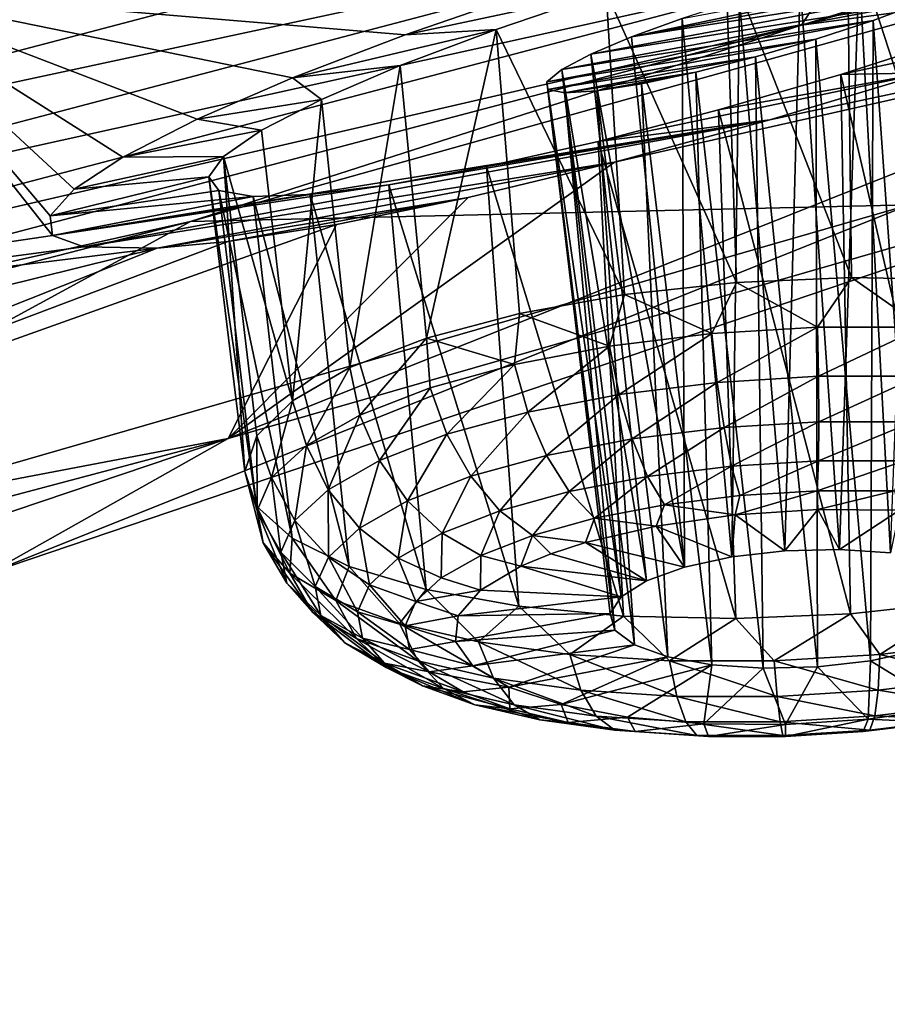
# Model space of a CAD drawing. Header units: metres. Extents: x -106 to 264, y -111 to 81.
# Tile 180 of 256: x 238.82 to 241.08, y -5.37 to -2.8. Entities that reach past the tile are written whole.
import ezdxf

# ---------------------------------------------------------------- set-up
doc = ezdxf.new("R2010")
doc.units = ezdxf.units.M
doc.layers.add('solid_20422013', color=7, linetype='CONTINUOUS')

msp = doc.modelspace()

# ---------------------------------------------------------------- linework, layer by layer
at = {"layer": 'solid_20422013'}
for points in [[(235.150543, -2.976502, 221.154175), (240.335144, -1.620874, 220.808319), (238.393692, -2.723361, 223.870667)], [(235.150543, -2.976502, 221.154175), (236.910629, -1.960263, 218.33139), (240.335144, -1.620874, 220.808319)], [(244.510269, -1.691396, 245.719894), (240.856964, -2.818272, 248.826721), (243.279449, -2.15696, 246.538452)], [(240.953293, -2.66997, 249.002914), (240.856964, -2.818272, 248.826721), (244.510269, -1.691396, 245.719894)], [(237.106552, -2.678685, 252.300644), (237.142197, -2.900243, 252.274002), (241.058548, -1.874194, 249.424072)], [(241.058548, -1.874194, 249.424072), (237.142197, -2.900243, 252.274002), (241.072678, -2.08754, 249.365097)], [(237.142197, -2.900243, 252.274002), (237.15506, -3.115366, 252.215652), (241.072678, -2.08754, 249.365097)], [(241.072678, -2.08754, 249.365097), (237.15506, -3.115366, 252.215652), (241.061661, -2.293683, 249.276703)], [(240.856964, -2.818272, 248.826721), (241.306534, -2.758247, 248.19429), (243.279449, -2.15696, 246.538452)], [(241.061661, -2.293683, 249.276703), (237.14505, -3.32261, 252.125916), (241.022247, -2.49027, 249.155579)], [(237.15506, -3.115366, 252.215652), (237.14505, -3.32261, 252.125916), (241.061661, -2.293683, 249.276703)], [(241.280487, -3.483441, 226.994278), (240.976669, -2.546718, 227.164551), (241.287308, -2.467408, 227.260788)], [(241.022247, -2.49027, 249.155579), (237.109192, -3.519526, 252.001266), (240.953293, -2.66997, 249.002914)], [(237.14505, -3.32261, 252.125916), (237.109192, -3.519526, 252.001266), (241.022247, -2.49027, 249.155579)], [(240.987518, -3.476795, 226.930679), (240.65918, -2.634932, 227.136658), (240.976669, -2.546718, 227.164551)], [(241.280487, -3.483441, 226.994278), (240.987518, -3.476795, 226.930679), (240.976669, -2.546718, 227.164551)], [(240.687958, -3.489612, 226.9263), (240.347763, -2.731093, 227.177551), (240.65918, -2.634932, 227.136658)], [(241.395554, -2.641274, 228.78006), (240.413742, -2.848614, 228.142868), (240.545868, -2.800752, 228.070953)], [(241.356522, -2.673054, 228.932495), (240.413742, -2.848614, 228.142868), (241.395554, -2.641274, 228.78006)], [(240.987518, -3.476795, 226.930679), (240.687958, -3.489612, 226.9263), (240.65918, -2.634932, 227.136658)], [(241.14798, -2.637813, 228.183212), (241.007629, -2.667643, 228.094757), (241.090042, -4.195794, 227.732758)], [(240.953293, -2.66997, 249.002914), (237.046432, -3.698704, 251.842789), (240.856964, -2.818272, 248.826721)], [(237.109192, -3.519526, 252.001266), (237.046432, -3.698704, 251.842789), (240.953293, -2.66997, 249.002914)], [(241.281006, -2.712123, 229.064545), (240.413742, -2.848614, 228.142868), (241.356522, -2.673054, 228.932495)], [(241.007629, -2.667643, 228.094757), (240.853592, -2.70676, 228.045197), (240.956177, -4.186808, 227.685287)], [(241.007629, -2.667643, 228.094757), (240.956177, -4.186808, 227.685287), (241.090042, -4.195794, 227.732758)], [(238.901733, -3.367584, 228.807541), (236.190201, -3.767804, 226.771805), (238.393692, -2.723361, 223.870667)], [(238.895416, -3.31594, 228.417053), (238.901733, -3.367584, 228.807541), (238.393692, -2.723361, 223.870667)], [(238.958145, -3.246044, 228.041397), (238.895416, -3.31594, 228.417053), (238.393692, -2.723361, 223.870667)], [(239.085388, -3.162605, 227.70282), (238.958145, -3.246044, 228.041397), (238.393692, -2.723361, 223.870667)], [(239.279282, -3.063931, 227.392166), (239.085388, -3.162605, 227.70282), (238.393692, -2.723361, 223.870667)], [(239.528763, -2.955664, 227.127121), (239.279282, -3.063931, 227.392166), (238.393692, -2.723361, 223.870667)], [(239.822617, -2.843298, 226.924057), (239.528763, -2.955664, 227.127121), (238.393692, -2.723361, 223.870667)], [(240.169708, -2.723371, 226.778015), (239.822617, -2.843298, 226.924057), (238.393692, -2.723361, 223.870667)], [(240.347763, -2.731093, 227.177551), (239.822617, -2.843298, 226.924057), (240.169708, -2.723371, 226.778015)], [(241.281006, -2.712123, 229.064545), (240.307327, -2.894254, 228.247116), (240.413742, -2.848614, 228.142868)], [(241.175461, -2.757622, 229.168015), (240.307327, -2.894254, 228.247116), (241.281006, -2.712123, 229.064545)], [(240.853592, -2.70676, 228.045197), (240.695877, -2.75189, 228.037369), (240.81424, -4.190382, 227.675491)], [(240.853592, -2.70676, 228.045197), (240.81424, -4.190382, 227.675491), (240.956177, -4.186808, 227.685287)], [(240.347763, -2.731093, 227.177551), (240.060333, -2.829149, 227.284012), (239.822617, -2.843298, 226.924057)], [(240.394897, -3.521332, 226.981339), (240.060333, -2.829149, 227.284012), (240.347763, -2.731093, 227.177551)], [(240.687958, -3.489612, 226.9263), (240.394897, -3.521332, 226.981339), (240.347763, -2.731093, 227.177551)], [(241.138123, -3.287228, 244.194458), (241.306534, -2.758247, 248.19429), (239.261917, -3.331012, 249.771423)], [(240.856964, -2.818272, 248.826721), (239.261917, -3.331012, 249.771423), (241.306534, -2.758247, 248.19429)], [(239.360641, -3.897444, 235.436707), (242.224091, -2.757386, 232.269958), (242.079514, -3.115986, 238.209259)], [(240.369568, -3.176038, 230.667145), (242.224091, -2.757386, 232.269958), (239.360641, -3.897444, 235.436707)], [(241.175461, -2.757622, 229.168015), (240.23175, -2.933601, 228.379074), (240.307327, -2.894254, 228.247116)], [(241.175461, -2.757622, 229.168015), (241.044052, -2.805752, 229.239914), (240.23175, -2.933601, 228.379074)], [(240.369568, -3.176038, 230.667145), (240.774612, -3.065408, 230.76799), (242.224091, -2.757386, 232.269958)], [(240.695877, -2.75189, 228.037369), (240.545868, -2.800752, 228.070953), (240.675751, -4.206224, 227.704132)], [(240.695877, -2.75189, 228.037369), (240.675751, -4.206224, 227.704132), (240.81424, -4.190382, 227.675491)], [(240.774612, -3.065408, 230.76799), (241.182465, -2.942851, 230.787521), (242.224091, -2.757386, 232.269958)], [(241.175461, -2.757622, 229.168015), (241.161346, -4.450608, 228.531311), (241.044052, -2.805752, 229.239914)], [(240.545868, -2.800752, 228.070953), (240.413742, -2.848614, 228.142868), (240.551895, -4.233053, 227.768906)], [(240.545868, -2.800752, 228.070953), (240.551895, -4.233053, 227.768906), (240.675751, -4.206224, 227.704132)], [(240.856964, -2.818272, 248.826721), (236.95874, -3.84559, 251.658722), (239.261917, -3.331012, 249.771423)], [(237.046432, -3.698704, 251.842789), (236.95874, -3.84559, 251.658722), (240.856964, -2.818272, 248.826721)], [(241.044052, -2.805752, 229.239914), (240.192856, -2.965734, 228.531082), (240.23175, -2.933601, 228.379074)], [(241.044052, -2.805752, 229.239914), (240.894958, -2.855052, 229.273621), (240.192856, -2.965734, 228.531082)], [(241.044052, -2.805752, 229.239914), (241.037491, -4.477437, 228.596085), (240.894958, -2.855052, 229.273621)], [(240.959808, -2.947313, 230.207031), (241.570374, -2.815253, 230.720917), (241.182465, -2.942851, 230.787521)], [(240.959808, -2.947313, 230.207031), (241.269028, -2.848041, 230.167816), (241.570374, -2.815253, 230.720917)], [(241.044052, -2.805752, 229.239914), (241.161346, -4.450608, 228.531311), (241.037491, -4.477437, 228.596085)], [(240.060333, -2.829149, 227.284012), (239.528763, -2.955664, 227.127121), (239.822617, -2.843298, 226.924057)], [(240.060333, -2.829149, 227.284012), (239.809677, -2.923763, 227.448364), (239.528763, -2.955664, 227.127121)], [(239.878647, -3.63517, 227.257553), (239.809677, -2.923763, 227.448364), (240.060333, -2.829149, 227.284012)], [(240.12114, -3.570569, 227.093384), (239.878647, -3.63517, 227.257553), (240.060333, -2.829149, 227.284012)], [(240.394897, -3.521332, 226.981339), (240.12114, -3.570569, 227.093384), (240.060333, -2.829149, 227.284012)], [(240.413742, -2.848614, 228.142868), (240.307327, -2.894254, 228.247116), (240.551895, -4.233053, 227.768906)], [(241.278473, -4.322921, 229.590302), (241.269028, -2.848041, 230.167816), (240.959808, -2.947313, 230.207031)], [(240.894958, -2.855052, 229.273621), (240.194839, -2.986546, 228.694916), (240.192856, -2.965734, 228.531082)], [(240.894958, -2.855052, 229.273621), (240.737473, -2.900943, 229.266281), (240.194839, -2.986546, 228.694916)], [(240.894958, -2.855052, 229.273621), (240.899002, -4.493279, 228.624741), (240.737473, -2.900943, 229.266281)], [(240.894958, -2.855052, 229.273621), (241.037491, -4.477437, 228.596085), (240.899002, -4.493279, 228.624741)], [(240.737473, -2.900943, 229.266281), (240.239395, -2.995281, 228.856964), (240.194839, -2.986546, 228.694916)], [(240.23175, -2.933601, 228.379074), (240.452744, -4.268693, 227.864578), (240.307327, -2.894254, 228.247116)], [(240.737473, -2.900943, 229.266281), (240.581665, -2.941095, 229.216446), (240.239395, -2.995281, 228.856964)], [(240.307327, -2.894254, 228.247116), (240.452744, -4.268693, 227.864578), (240.551895, -4.233053, 227.768906)], [(240.737473, -2.900943, 229.266281), (240.757065, -4.496852, 228.614929), (240.581665, -2.941095, 229.216446)], [(240.737473, -2.900943, 229.266281), (240.899002, -4.493279, 228.624741), (240.757065, -4.496852, 228.614929)], [(239.809677, -2.923763, 227.448364), (239.604019, -3.012717, 227.661377), (239.528763, -2.955664, 227.127121)], [(239.67804, -3.712313, 227.46666), (239.604019, -3.012717, 227.661377), (239.809677, -2.923763, 227.448364)], [(239.878647, -3.63517, 227.257553), (239.67804, -3.712313, 227.46666), (239.809677, -2.923763, 227.448364)], [(239.604019, -3.012717, 227.661377), (239.279282, -3.063931, 227.392166), (239.528763, -2.955664, 227.127121)], [(240.192856, -2.965734, 228.531082), (240.386307, -4.31026, 227.983368), (240.23175, -2.933601, 228.379074)], [(240.23175, -2.933601, 228.379074), (240.386307, -4.31026, 227.983368), (240.452744, -4.268693, 227.864578)], [(240.581665, -2.941095, 229.216446), (240.323013, -2.989899, 229.004349), (240.239395, -2.995281, 228.856964)], [(240.581665, -2.941095, 229.216446), (240.43985, -2.971467, 229.127014), (240.323013, -2.989899, 229.004349)], [(240.326508, -3.122324, 230.078629), (241.182465, -2.942851, 230.787521), (240.774612, -3.065408, 230.76799)], [(240.326508, -3.122324, 230.078629), (240.640457, -3.039463, 230.177811), (241.182465, -2.942851, 230.787521)], [(240.581665, -2.941095, 229.216446), (240.623199, -4.487866, 228.567474), (240.43985, -2.971467, 229.127014)], [(240.581665, -2.941095, 229.216446), (240.757065, -4.496852, 228.614929), (240.623199, -4.487866, 228.567474)], [(240.640457, -3.039463, 230.177811), (240.959808, -2.947313, 230.207031), (241.182465, -2.942851, 230.787521)], [(240.985397, -4.354641, 229.64534), (240.959808, -2.947313, 230.207031), (240.640457, -3.039463, 230.177811)], [(240.985397, -4.354641, 229.64534), (241.278473, -4.322921, 229.590302), (240.959808, -2.947313, 230.207031)], [(240.192856, -2.965734, 228.531082), (240.357971, -4.354383, 228.115662), (240.386307, -4.31026, 227.983368)], [(240.194839, -2.986546, 228.694916), (240.357971, -4.354383, 228.115662), (240.192856, -2.965734, 228.531082)], [(240.43985, -2.971467, 229.127014), (240.50824, -4.46705, 228.486191), (240.323013, -2.989899, 229.004349)], [(240.43985, -2.971467, 229.127014), (240.623199, -4.487866, 228.567474), (240.50824, -4.46705, 228.486191)], [(240.194839, -2.986546, 228.694916), (240.370026, -4.397491, 228.250763), (240.357971, -4.354383, 228.115662)], [(240.239395, -2.995281, 228.856964), (240.370026, -4.397491, 228.250763), (240.194839, -2.986546, 228.694916)], [(240.323013, -2.989899, 229.004349), (240.421509, -4.436088, 228.377701), (240.239395, -2.995281, 228.856964)], [(240.239395, -2.995281, 228.856964), (240.421509, -4.436088, 228.377701), (240.370026, -4.397491, 228.250763)], [(240.323013, -2.989899, 229.004349), (240.50824, -4.46705, 228.486191), (240.421509, -4.436088, 228.377701)], [(239.447845, -3.092232, 227.917328), (239.279282, -3.063931, 227.392166), (239.604019, -3.012717, 227.661377)], [(239.528061, -3.798625, 227.711563), (239.447845, -3.092232, 227.917328), (239.604019, -3.012717, 227.661377)], [(239.67804, -3.712313, 227.46666), (239.528061, -3.798625, 227.711563), (239.604019, -3.012717, 227.661377)], [(240.685837, -4.367458, 229.640961), (240.640457, -3.039463, 230.177811), (240.326508, -3.122324, 230.078629)], [(240.685837, -4.367458, 229.640961), (240.985397, -4.354641, 229.64534), (240.640457, -3.039463, 230.177811)], [(238.901733, -3.367584, 228.807541), (240.774612, -3.065408, 230.76799), (238.984085, -3.396526, 229.197128)], [(239.779907, -3.235223, 229.69606), (240.774612, -3.065408, 230.76799), (238.901733, -3.367584, 228.807541)], [(238.984085, -3.396526, 229.197128), (240.774612, -3.065408, 230.76799), (240.369568, -3.176038, 230.667145)], [(239.447845, -3.092232, 227.917328), (239.085388, -3.162605, 227.70282), (239.279282, -3.063931, 227.392166)], [(239.779907, -3.235223, 229.69606), (240.035172, -3.186871, 229.916138), (240.774612, -3.065408, 230.76799)], [(240.035172, -3.186871, 229.916138), (240.326508, -3.122324, 230.078629), (240.774612, -3.065408, 230.76799)], [(239.447845, -3.092232, 227.917328), (239.348389, -3.160973, 228.205521), (239.085388, -3.162605, 227.70282)], [(239.528061, -3.798625, 227.711563), (239.348389, -3.160973, 228.205521), (239.447845, -3.092232, 227.917328)], [(238.737091, -4.248293, 241.354507), (242.079514, -3.115986, 238.209259), (241.138123, -3.287228, 244.194458)], [(239.360641, -3.897444, 235.436707), (242.079514, -3.115986, 238.209259), (238.737091, -4.248293, 241.354507)], [(240.392868, -4.360812, 229.577362), (240.326508, -3.122324, 230.078629), (240.035172, -3.186871, 229.916138)], [(240.392868, -4.360812, 229.577362), (240.685837, -4.367458, 229.640961), (240.326508, -3.122324, 230.078629)], [(239.348389, -3.160973, 228.205521), (238.958145, -3.246044, 228.041397), (239.085388, -3.162605, 227.70282)], [(239.348389, -3.160973, 228.205521), (239.310318, -3.21418, 228.515305), (238.958145, -3.246044, 228.041397)], [(239.403748, -3.983435, 228.264877), (239.310318, -3.21418, 228.515305), (239.348389, -3.160973, 228.205521)], [(239.435287, -3.890336, 227.981567), (239.403748, -3.983435, 228.264877), (239.348389, -3.160973, 228.205521)], [(239.528061, -3.798625, 227.711563), (239.435287, -3.890336, 227.981567), (239.348389, -3.160973, 228.205521)], [(238.984085, -3.396526, 229.197128), (240.369568, -3.176038, 230.667145), (239.174835, -3.400522, 229.643936)], [(239.174835, -3.400522, 229.643936), (240.369568, -3.176038, 230.667145), (239.987244, -3.268056, 230.481781)], [(239.987244, -3.268056, 230.481781), (240.369568, -3.176038, 230.667145), (239.360641, -3.897444, 235.436707)], [(240.119293, -4.334993, 229.457306), (240.035172, -3.186871, 229.916138), (239.779907, -3.235223, 229.69606)], [(240.119293, -4.334993, 229.457306), (240.392868, -4.360812, 229.577362), (240.035172, -3.186871, 229.916138)], [(239.310318, -3.21418, 228.515305), (238.895416, -3.31594, 228.417053), (238.958145, -3.246044, 228.041397)], [(239.310318, -3.21418, 228.515305), (239.336349, -3.249497, 228.833206), (238.895416, -3.31594, 228.417053)], [(239.574219, -3.260216, 229.434372), (239.779907, -3.235223, 229.69606), (238.901733, -3.367584, 228.807541)], [(239.434845, -4.073855, 228.549088), (239.336349, -3.249497, 228.833206), (239.310318, -3.21418, 228.515305)], [(239.403748, -3.983435, 228.264877), (239.434845, -4.073855, 228.549088), (239.310318, -3.21418, 228.515305)], [(239.877075, -4.29113, 229.286057), (239.779907, -3.235223, 229.69606), (239.574219, -3.260216, 229.434372)], [(239.877075, -4.29113, 229.286057), (240.119293, -4.334993, 229.457306), (239.779907, -3.235223, 229.69606)], [(239.336349, -3.249497, 228.833206), (239.425568, -3.26589, 229.143295), (238.895416, -3.31594, 228.417053)], [(239.425568, -3.26589, 229.143295), (239.574219, -3.260216, 229.434372), (238.901733, -3.367584, 228.807541)], [(239.527206, -4.157644, 228.821808), (239.425568, -3.26589, 229.143295), (239.336349, -3.249497, 228.833206)], [(239.434845, -4.073855, 228.549088), (239.527206, -4.157644, 228.821808), (239.336349, -3.249497, 228.833206)], [(239.676788, -4.23114, 229.071091), (239.574219, -3.260216, 229.434372), (239.425568, -3.26589, 229.143295)], [(239.676788, -4.23114, 229.071091), (239.877075, -4.29113, 229.286057), (239.574219, -3.260216, 229.434372)], [(237.313568, -4.390715, 247.259705), (241.138123, -3.287228, 244.194458), (239.261917, -3.331012, 249.771423)], [(238.737091, -4.248293, 241.354507), (241.138123, -3.287228, 244.194458), (237.313568, -4.390715, 247.259705)], [(239.425568, -3.26589, 229.143295), (238.901733, -3.367584, 228.807541), (238.895416, -3.31594, 228.417053)], [(239.174835, -3.400522, 229.643936), (239.987244, -3.268056, 230.481781), (239.359299, -3.382846, 229.921738)], [(239.359299, -3.382846, 229.921738), (239.987244, -3.268056, 230.481781), (239.643433, -3.338573, 230.229446)], [(239.643433, -3.338573, 230.229446), (239.987244, -3.268056, 230.481781), (239.360641, -3.897444, 235.436707)], [(239.527206, -4.157644, 228.821808), (239.676788, -4.23114, 229.071091), (239.425568, -3.26589, 229.143295)], [(236.604477, -4.422786, 232.488052), (239.643433, -3.338573, 230.229446), (239.360641, -3.897444, 235.436707)], [(236.604477, -4.422786, 232.488052), (239.359299, -3.382846, 229.921738), (239.643433, -3.338573, 230.229446)], [(236.95874, -3.84559, 251.658722), (237.149139, -3.874258, 251.267105), (239.261917, -3.331012, 249.771423)], [(237.313568, -4.390715, 247.259705), (239.261917, -3.331012, 249.771423), (237.149139, -3.874258, 251.267105)], [(238.901733, -3.367584, 228.807541), (238.984085, -3.396526, 229.197128), (236.190201, -3.767804, 226.771805)], [(236.604477, -4.422786, 232.488052), (239.174835, -3.400522, 229.643936), (239.359299, -3.382846, 229.921738)], [(233.739731, -4.747077, 229.491913), (239.174835, -3.400522, 229.643936), (236.604477, -4.422786, 232.488052)], [(233.739731, -4.747077, 229.491913), (236.190201, -3.767804, 226.771805), (239.174835, -3.400522, 229.643936)], [(238.984085, -3.396526, 229.197128), (239.174835, -3.400522, 229.643936), (236.190201, -3.767804, 226.771805)], [(240.623245, -3.623448, 226.919708), (240.394897, -3.521332, 226.981339), (240.687958, -3.489612, 226.9263)], [(240.898682, -3.60666, 226.908264), (240.623245, -3.623448, 226.919708), (240.687958, -3.489612, 226.9263)], [(240.898682, -3.60666, 226.908264), (240.687958, -3.489612, 226.9263), (240.987518, -3.476795, 226.930679)], [(241.171967, -3.60661, 226.948273), (240.898682, -3.60666, 226.908264), (240.987518, -3.476795, 226.930679)], [(241.171967, -3.60661, 226.948273), (240.987518, -3.476795, 226.930679), (241.280487, -3.483441, 226.994278)], [(240.356216, -3.656327, 226.982162), (240.12114, -3.570569, 227.093384), (240.394897, -3.521332, 226.981339)], [(240.623245, -3.623448, 226.919708), (240.356216, -3.656327, 226.982162), (240.394897, -3.521332, 226.981339)], [(240.107864, -3.704036, 227.093231), (239.878647, -3.63517, 227.257553), (240.12114, -3.570569, 227.093384)], [(240.356216, -3.656327, 226.982162), (240.107864, -3.704036, 227.093231), (240.12114, -3.570569, 227.093384)], [(240.381226, -3.782415, 226.997879), (240.356216, -3.656327, 226.982162), (240.623245, -3.623448, 226.919708)], [(240.63739, -3.750872, 226.937973), (240.381226, -3.782415, 226.997879), (240.623245, -3.623448, 226.919708)], [(240.63739, -3.750872, 226.937973), (240.623245, -3.623448, 226.919708), (240.898682, -3.60666, 226.908264)], [(240.901642, -3.734766, 226.926987), (240.63739, -3.750872, 226.937973), (240.898682, -3.60666, 226.908264)], [(240.901642, -3.734766, 226.926987), (240.898682, -3.60666, 226.908264), (241.171967, -3.60661, 226.948273)], [(241.163818, -3.734718, 226.965363), (240.901642, -3.734766, 226.926987), (241.171967, -3.60661, 226.948273)], [(239.70433, -3.836105, 227.442383), (239.67804, -3.712313, 227.46666), (239.878647, -3.63517, 227.257553)], [(239.887756, -3.764739, 227.248627), (239.70433, -3.836105, 227.442383), (239.878647, -3.63517, 227.257553)], [(240.107864, -3.704036, 227.093231), (239.887756, -3.764739, 227.248627), (239.878647, -3.63517, 227.257553)], [(240.142975, -3.828184, 227.104431), (240.107864, -3.704036, 227.093231), (240.356216, -3.656327, 226.982162)], [(240.381226, -3.782415, 226.997879), (240.142975, -3.828184, 227.104431), (240.356216, -3.656327, 226.982162)], [(239.564636, -3.91539, 227.667068), (239.528061, -3.798625, 227.711563), (239.67804, -3.712313, 227.46666)], [(239.564636, -3.91539, 227.667068), (239.67804, -3.712313, 227.46666), (239.70433, -3.836105, 227.442383)], [(239.931808, -3.886419, 227.25351), (239.887756, -3.764739, 227.248627), (240.107864, -3.704036, 227.093231)], [(240.142975, -3.828184, 227.104431), (239.931808, -3.886419, 227.25351), (240.107864, -3.704036, 227.093231)], [(240.415024, -3.898461, 227.044373), (240.381226, -3.782415, 226.997879), (240.63739, -3.750872, 226.937973)], [(240.655045, -3.868906, 226.988235), (240.415024, -3.898461, 227.044373), (240.63739, -3.750872, 226.937973)], [(240.655045, -3.868906, 226.988235), (240.63739, -3.750872, 226.937973), (240.901642, -3.734766, 226.926987)], [(240.902649, -3.853816, 226.977951), (240.655045, -3.868906, 226.988235), (240.901642, -3.734766, 226.926987)], [(240.902649, -3.853816, 226.977951), (240.901642, -3.734766, 226.926987), (241.163818, -3.734718, 226.965363)], [(241.1483, -3.853771, 227.013901), (240.902649, -3.853816, 226.977951), (241.163818, -3.734718, 226.965363)], [(239.755829, -3.954884, 227.439392), (239.70433, -3.836105, 227.442383), (239.887756, -3.764739, 227.248627)], [(239.931808, -3.886419, 227.25351), (239.755829, -3.954884, 227.439392), (239.887756, -3.764739, 227.248627)], [(239.474045, -3.999548, 227.914047), (239.435287, -3.890336, 227.981567), (239.528061, -3.798625, 227.711563)], [(239.564636, -3.91539, 227.667068), (239.474045, -3.999548, 227.914047), (239.528061, -3.798625, 227.711563)], [(240.191788, -3.941346, 227.144211), (240.142975, -3.828184, 227.104431), (240.381226, -3.782415, 226.997879)], [(240.415024, -3.898461, 227.044373), (240.191788, -3.941346, 227.144211), (240.381226, -3.782415, 226.997879)], [(239.993927, -3.995912, 227.28389), (239.931808, -3.886419, 227.25351), (240.142975, -3.828184, 227.104431)], [(240.191788, -3.941346, 227.144211), (239.993927, -3.995912, 227.28389), (240.142975, -3.828184, 227.104431)], [(239.621811, -4.030947, 227.654953), (239.564636, -3.91539, 227.667068), (239.70433, -3.836105, 227.442383)], [(239.621811, -4.030947, 227.654953), (239.70433, -3.836105, 227.442383), (239.755829, -3.954884, 227.439392)], [(240.675018, -3.969633, 227.067139), (240.655045, -3.868906, 226.988235), (240.902649, -3.853816, 226.977951)], [(240.901627, -3.955822, 227.057724), (240.675018, -3.969633, 227.067139), (240.902649, -3.853816, 226.977951)], [(240.901627, -3.955822, 227.057724), (240.902649, -3.853816, 226.977951), (241.1483, -3.853771, 227.013901)], [(241.12645, -3.955781, 227.090637), (240.901627, -3.955822, 227.057724), (241.1483, -3.853771, 227.013901)], [(240.455338, -3.996682, 227.118515), (240.415024, -3.898461, 227.044373), (240.655045, -3.868906, 226.988235)], [(240.675018, -3.969633, 227.067139), (240.455338, -3.996682, 227.118515), (240.655045, -3.868906, 226.988235)], [(233.795242, -5.374435, 235.131363), (239.360641, -3.897444, 235.436707), (236.229675, -4.953738, 238.370804)], [(233.795242, -5.374435, 235.131363), (236.604477, -4.422786, 232.488052), (239.360641, -3.897444, 235.436707)], [(236.229675, -4.953738, 238.370804), (239.360641, -3.897444, 235.436707), (238.737091, -4.248293, 241.354507)], [(239.436035, -4.085346, 228.173813), (239.403748, -3.983435, 228.264877), (239.435287, -3.890336, 227.981567)], [(239.474045, -3.999548, 227.914047), (239.436035, -4.085346, 228.173813), (239.435287, -3.890336, 227.981567)], [(239.829041, -4.060061, 227.458069), (239.755829, -3.954884, 227.439392), (239.931808, -3.886419, 227.25351)], [(239.993927, -3.995912, 227.28389), (239.829041, -4.060061, 227.458069), (239.931808, -3.886419, 227.25351)], [(240.251038, -4.035931, 227.209885), (240.191788, -3.941346, 227.144211), (240.415024, -3.898461, 227.044373)], [(240.455338, -3.996682, 227.118515), (240.251038, -4.035931, 227.209885), (240.415024, -3.898461, 227.044373)], [(239.534912, -4.111684, 227.891876), (239.474045, -3.999548, 227.914047), (239.564636, -3.91539, 227.667068)], [(239.621811, -4.030947, 227.654953), (239.534912, -4.111684, 227.891876), (239.564636, -3.91539, 227.667068)], [(239.703476, -4.13133, 227.660034), (239.621811, -4.030947, 227.654953), (239.755829, -3.954884, 227.439392)], [(239.703476, -4.13133, 227.660034), (239.755829, -3.954884, 227.439392), (239.829041, -4.060061, 227.458069)], [(240.069946, -4.085871, 227.337723), (239.993927, -3.995912, 227.28389), (240.191788, -3.941346, 227.144211)], [(240.251038, -4.035931, 227.209885), (240.069946, -4.085871, 227.337723), (240.191788, -3.941346, 227.144211)], [(240.695969, -4.046295, 227.169388), (240.675018, -3.969633, 227.067139), (240.901627, -3.955822, 227.057724)], [(240.898651, -4.033943, 227.160965), (240.695969, -4.046295, 227.169388), (240.901627, -3.955822, 227.057724)], [(240.898651, -4.033943, 227.160965), (240.901627, -3.955822, 227.057724), (241.12645, -3.955781, 227.090637)], [(241.099731, -4.033906, 227.190399), (240.898651, -4.033943, 227.160965), (241.12645, -3.955781, 227.090637)], [(239.452072, -4.169485, 228.436386), (239.434845, -4.073855, 228.549088), (239.403748, -3.983435, 228.264877)], [(239.436035, -4.085346, 228.173813), (239.452072, -4.169485, 228.436386), (239.403748, -3.983435, 228.264877)], [(240.499481, -4.070489, 227.215347), (240.455338, -3.996682, 227.118515), (240.675018, -3.969633, 227.067139)], [(240.695969, -4.046295, 227.169388), (240.499481, -4.070489, 227.215347), (240.675018, -3.969633, 227.067139)], [(239.498444, -4.193994, 228.141083), (239.436035, -4.085346, 228.173813), (239.474045, -3.999548, 227.914047)], [(239.534912, -4.111684, 227.891876), (239.498444, -4.193994, 228.141083), (239.474045, -3.999548, 227.914047)], [(239.919052, -4.144582, 227.497131), (239.829041, -4.060061, 227.458069), (239.993927, -3.995912, 227.28389)], [(240.069946, -4.085871, 227.337723), (239.919052, -4.144582, 227.497131), (239.993927, -3.995912, 227.28389)], [(240.316742, -4.105594, 227.297058), (240.251038, -4.035931, 227.209885), (240.455338, -3.996682, 227.118515)], [(240.499481, -4.070489, 227.215347), (240.316742, -4.105594, 227.297058), (240.455338, -3.996682, 227.118515)], [(239.62204, -4.20698, 227.882034), (239.534912, -4.111684, 227.891876), (239.621811, -4.030947, 227.654953)], [(239.703476, -4.13133, 227.660034), (239.62204, -4.20698, 227.882034), (239.621811, -4.030947, 227.654953)], [(240.683792, -4.096899, 227.29303), (240.695969, -4.046295, 227.169388), (240.898651, -4.033943, 227.160965)], [(240.899673, -4.082733, 227.280945), (240.683792, -4.096899, 227.29303), (240.898651, -4.033943, 227.160965)], [(240.899673, -4.082733, 227.280945), (240.898651, -4.033943, 227.160965), (241.099731, -4.033906, 227.190399)], [(241.113144, -4.084565, 227.317978), (240.899673, -4.082733, 227.280945), (241.099731, -4.033906, 227.190399)], [(239.804123, -4.209808, 227.681976), (239.703476, -4.13133, 227.660034), (239.829041, -4.060061, 227.458069)], [(239.804123, -4.209808, 227.681976), (239.829041, -4.060061, 227.458069), (239.919052, -4.144582, 227.497131)], [(240.15477, -4.150261, 227.411407), (240.069946, -4.085871, 227.337723), (240.251038, -4.035931, 227.209885)], [(240.316742, -4.105594, 227.297058), (240.15477, -4.150261, 227.411407), (240.251038, -4.035931, 227.209885)], [(240.683792, -4.096899, 227.29303), (240.499481, -4.070489, 227.215347), (240.695969, -4.046295, 227.169388)], [(239.521545, -4.248732, 228.691696), (239.527206, -4.157644, 228.821808), (239.434845, -4.073855, 228.549088)], [(239.452072, -4.169485, 228.436386), (239.521545, -4.248732, 228.691696), (239.434845, -4.073855, 228.549088)], [(239.51384, -4.274712, 228.39299), (239.452072, -4.169485, 228.436386), (239.436035, -4.085346, 228.173813)], [(239.498444, -4.193994, 228.141083), (239.51384, -4.274712, 228.39299), (239.436035, -4.085346, 228.173813)], [(240.019806, -4.202775, 227.553986), (239.919052, -4.144582, 227.497131), (240.069946, -4.085871, 227.337723)], [(240.15477, -4.150261, 227.411407), (240.019806, -4.202775, 227.553986), (240.069946, -4.085871, 227.337723)], [(240.477829, -4.126256, 227.353561), (240.316742, -4.105594, 227.297058), (240.499481, -4.070489, 227.215347)], [(240.683792, -4.096899, 227.29303), (240.477829, -4.126256, 227.353561), (240.499481, -4.070489, 227.215347)], [(240.81424, -4.190382, 227.675491), (240.683792, -4.096899, 227.29303), (240.899673, -4.082733, 227.280945)], [(240.956177, -4.186808, 227.685287), (240.81424, -4.190382, 227.675491), (240.899673, -4.082733, 227.280945)], [(240.956177, -4.186808, 227.685287), (240.899673, -4.082733, 227.280945), (241.113144, -4.084565, 227.317978)], [(241.090042, -4.195794, 227.732758), (240.956177, -4.186808, 227.685287), (241.113144, -4.084565, 227.317978)], [(239.587875, -4.284102, 228.11554), (239.498444, -4.193994, 228.141083), (239.534912, -4.111684, 227.891876)], [(239.62204, -4.20698, 227.882034), (239.587875, -4.284102, 228.11554), (239.534912, -4.111684, 227.891876)], [(240.293503, -4.169131, 227.459076), (240.15477, -4.150261, 227.411407), (240.316742, -4.105594, 227.297058)], [(240.477829, -4.126256, 227.353561), (240.293503, -4.169131, 227.459076), (240.316742, -4.105594, 227.297058)], [(240.675751, -4.206224, 227.704132), (240.477829, -4.126256, 227.353561), (240.683792, -4.096899, 227.29303)], [(240.81424, -4.190382, 227.675491), (240.675751, -4.206224, 227.704132), (240.683792, -4.096899, 227.29303)], [(239.729599, -4.279044, 227.885162), (239.62204, -4.20698, 227.882034), (239.703476, -4.13133, 227.660034)], [(239.804123, -4.209808, 227.681976), (239.729599, -4.279044, 227.885162), (239.703476, -4.13133, 227.660034)], [(240.551895, -4.233053, 227.768906), (240.293503, -4.169131, 227.459076), (240.477829, -4.126256, 227.353561)], [(240.675751, -4.206224, 227.704132), (240.551895, -4.233053, 227.768906), (240.477829, -4.126256, 227.353561)], [(239.521545, -4.248732, 228.691696), (239.641769, -4.320041, 228.929901), (239.527206, -4.157644, 228.821808)], [(239.641769, -4.320041, 228.929901), (239.676788, -4.23114, 229.071091), (239.527206, -4.157644, 228.821808)], [(239.917007, -4.261115, 227.719315), (239.804123, -4.209808, 227.681976), (239.919052, -4.144582, 227.497131)], [(239.917007, -4.261115, 227.719315), (239.919052, -4.144582, 227.497131), (240.019806, -4.202775, 227.553986)], [(240.124451, -4.230724, 227.624741), (240.019806, -4.202775, 227.553986), (240.15477, -4.150261, 227.411407)], [(240.203003, -4.198423, 227.536377), (240.124451, -4.230724, 227.624741), (240.15477, -4.150261, 227.411407)], [(240.293503, -4.169131, 227.459076), (240.203003, -4.198423, 227.536377), (240.15477, -4.150261, 227.411407)], [(239.580475, -4.350738, 228.637909), (239.521545, -4.248732, 228.691696), (239.452072, -4.169485, 228.436386)], [(239.51384, -4.274712, 228.39299), (239.580475, -4.350738, 228.637909), (239.452072, -4.169485, 228.436386)], [(240.452744, -4.268693, 227.864578), (240.203003, -4.198423, 227.536377), (240.293503, -4.169131, 227.459076)], [(240.551895, -4.233053, 227.768906), (240.452744, -4.268693, 227.864578), (240.293503, -4.169131, 227.459076)], [(239.602295, -4.359734, 228.351563), (239.51384, -4.274712, 228.39299), (239.498444, -4.193994, 228.141083)], [(239.587875, -4.284102, 228.11554), (239.602295, -4.359734, 228.351563), (239.498444, -4.193994, 228.141083)], [(239.698318, -4.349627, 228.098862), (239.587875, -4.284102, 228.11554), (239.62204, -4.20698, 227.882034)], [(239.729599, -4.279044, 227.885162), (239.698318, -4.349627, 228.098862), (239.62204, -4.20698, 227.882034)], [(239.850357, -4.323041, 227.901047), (239.729599, -4.279044, 227.885162), (239.804123, -4.209808, 227.681976)], [(239.917007, -4.261115, 227.719315), (239.850357, -4.323041, 227.901047), (239.804123, -4.209808, 227.681976)], [(240.01889, -4.293461, 227.803253), (239.917007, -4.261115, 227.719315), (240.019806, -4.202775, 227.553986)], [(240.01889, -4.293461, 227.803253), (240.019806, -4.202775, 227.553986), (240.124451, -4.230724, 227.624741)], [(240.452744, -4.268693, 227.864578), (240.124451, -4.230724, 227.624741), (240.203003, -4.198423, 227.536377)], [(239.641769, -4.320041, 228.929901), (239.808136, -4.380673, 229.141876), (239.676788, -4.23114, 229.071091)], [(239.808136, -4.380673, 229.141876), (239.877075, -4.29113, 229.286057), (239.676788, -4.23114, 229.071091)], [(240.386307, -4.31026, 227.983368), (240.01889, -4.293461, 227.803253), (240.124451, -4.230724, 227.624741)], [(240.452744, -4.268693, 227.864578), (240.386307, -4.31026, 227.983368), (240.124451, -4.230724, 227.624741)], [(239.695816, -4.419148, 228.86644), (239.641769, -4.320041, 228.929901), (239.521545, -4.248732, 228.691696)], [(239.580475, -4.350738, 228.637909), (239.695816, -4.419148, 228.86644), (239.521545, -4.248732, 228.691696)], [(240.01889, -4.293461, 227.803253), (239.850357, -4.323041, 227.901047), (239.917007, -4.261115, 227.719315)], [(239.664734, -4.430968, 228.581055), (239.580475, -4.350738, 228.637909), (239.51384, -4.274712, 228.39299)], [(239.602295, -4.359734, 228.351563), (239.664734, -4.430968, 228.581055), (239.51384, -4.274712, 228.39299)], [(239.711517, -4.418847, 228.31488), (239.602295, -4.359734, 228.351563), (239.587875, -4.284102, 228.11554)], [(239.698318, -4.349627, 228.098862), (239.711517, -4.418847, 228.31488), (239.587875, -4.284102, 228.11554)], [(239.822388, -4.386173, 228.092194), (239.698318, -4.349627, 228.098862), (239.729599, -4.279044, 227.885162)], [(239.850357, -4.323041, 227.901047), (239.822388, -4.386173, 228.092194), (239.729599, -4.279044, 227.885162)], [(239.808136, -4.380673, 229.141876), (240.014236, -4.428298, 229.319443), (239.877075, -4.29113, 229.286057)], [(240.014236, -4.428298, 229.319443), (240.119293, -4.334993, 229.457306), (239.877075, -4.29113, 229.286057)], [(240.01889, -4.293461, 227.803253), (239.961121, -4.360189, 228.001144), (239.850357, -4.323041, 227.901047)], [(240.386307, -4.31026, 227.983368), (239.961121, -4.360189, 228.001144), (240.01889, -4.293461, 227.803253)], [(240.386307, -4.31026, 227.983368), (240.357971, -4.354383, 228.115662), (239.961121, -4.360189, 228.001144)], [(239.855423, -4.477316, 229.069794), (239.808136, -4.380673, 229.141876), (239.641769, -4.320041, 228.929901)], [(239.695816, -4.419148, 228.86644), (239.855423, -4.477316, 229.069794), (239.641769, -4.320041, 228.929901)], [(239.961121, -4.360189, 228.001144), (239.822388, -4.386173, 228.092194), (239.850357, -4.323041, 227.901047)], [(240.014236, -4.428298, 229.319443), (240.252182, -4.461084, 229.455811), (240.119293, -4.334993, 229.457306)], [(240.252182, -4.461084, 229.455811), (240.392868, -4.360812, 229.577362), (240.119293, -4.334993, 229.457306)], [(241.061523, -4.460936, 229.57428), (241.278473, -4.322921, 229.590302), (240.985397, -4.354641, 229.64534)], [(241.061523, -4.460936, 229.57428), (241.328552, -4.428056, 229.511826), (241.278473, -4.322921, 229.590302)], [(239.772812, -4.495068, 228.795181), (239.695816, -4.419148, 228.86644), (239.580475, -4.350738, 228.637909)], [(239.664734, -4.430968, 228.581055), (239.772812, -4.495068, 228.795181), (239.580475, -4.350738, 228.637909)], [(239.768677, -4.484042, 228.524918), (239.664734, -4.430968, 228.581055), (239.602295, -4.359734, 228.351563)], [(239.711517, -4.418847, 228.31488), (239.768677, -4.484042, 228.524918), (239.602295, -4.359734, 228.351563)], [(239.834183, -4.448085, 228.2854), (239.711517, -4.418847, 228.31488), (239.698318, -4.349627, 228.098862)], [(239.822388, -4.386173, 228.092194), (239.834183, -4.448085, 228.2854), (239.698318, -4.349627, 228.098862)], [(239.961121, -4.360189, 228.001144), (239.954437, -4.427105, 228.207108), (239.822388, -4.386173, 228.092194)], [(240.357971, -4.354383, 228.115662), (239.954437, -4.427105, 228.207108), (239.961121, -4.360189, 228.001144)], [(240.357971, -4.354383, 228.115662), (240.370026, -4.397491, 228.250763), (239.954437, -4.427105, 228.207108)], [(240.252182, -4.461084, 229.455811), (240.512802, -4.477773, 229.545715), (240.392868, -4.360812, 229.577362)], [(240.512802, -4.477773, 229.545715), (240.685837, -4.367458, 229.640961), (240.392868, -4.360812, 229.577362)], [(240.512802, -4.477773, 229.545715), (240.786087, -4.477723, 229.585724), (240.685837, -4.367458, 229.640961)], [(240.786087, -4.477723, 229.585724), (240.985397, -4.354641, 229.64534), (240.685837, -4.367458, 229.640961)], [(240.786087, -4.477723, 229.585724), (241.061523, -4.460936, 229.57428), (240.985397, -4.354641, 229.64534)], [(240.053146, -4.523005, 229.240158), (240.014236, -4.428298, 229.319443), (239.808136, -4.380673, 229.141876)], [(239.855423, -4.477316, 229.069794), (240.053146, -4.523005, 229.240158), (239.808136, -4.380673, 229.141876)], [(239.954437, -4.427105, 228.207108), (239.834183, -4.448085, 228.2854), (239.822388, -4.386173, 228.092194)], [(239.922348, -4.54957, 228.985718), (239.855423, -4.477316, 229.069794), (239.695816, -4.419148, 228.86644)], [(239.772812, -4.495068, 228.795181), (239.922348, -4.54957, 228.985718), (239.695816, -4.419148, 228.86644)], [(239.8853, -4.506397, 228.473267), (239.768677, -4.484042, 228.524918), (239.711517, -4.418847, 228.31488)], [(239.834183, -4.448085, 228.2854), (239.8853, -4.506397, 228.473267), (239.711517, -4.418847, 228.31488)], [(240.370026, -4.397491, 228.250763), (239.999237, -4.490396, 228.409439), (239.954437, -4.427105, 228.207108)], [(240.370026, -4.397491, 228.250763), (240.421509, -4.436088, 228.377701), (239.999237, -4.490396, 228.409439)], [(239.867584, -4.542706, 228.720886), (239.772812, -4.495068, 228.795181), (239.664734, -4.430968, 228.581055)], [(239.768677, -4.484042, 228.524918), (239.867584, -4.542706, 228.720886), (239.664734, -4.430968, 228.581055)], [(239.954437, -4.427105, 228.207108), (239.999237, -4.490396, 228.409439), (239.834183, -4.448085, 228.2854)], [(240.421509, -4.436088, 228.377701), (240.092926, -4.546457, 228.596588), (239.999237, -4.490396, 228.409439)], [(240.281418, -4.554459, 229.370972), (240.252182, -4.461084, 229.455811), (240.014236, -4.428298, 229.319443)], [(240.053146, -4.523005, 229.240158), (240.281418, -4.554459, 229.370972), (240.014236, -4.428298, 229.319443)], [(240.421509, -4.436088, 228.377701), (240.50824, -4.46705, 228.486191), (240.092926, -4.546457, 228.596588)], [(241.314041, -4.522772, 229.424713), (241.328552, -4.428056, 229.511826), (241.061523, -4.460936, 229.57428)], [(239.999237, -4.490396, 228.409439), (239.8853, -4.506397, 228.473267), (239.834183, -4.448085, 228.2854)], [(240.50824, -4.46705, 228.486191), (240.230209, -4.592093, 228.757904), (240.092926, -4.546457, 228.596588)], [(240.50824, -4.46705, 228.486191), (240.623199, -4.487866, 228.567474), (240.230209, -4.592093, 228.757904)], [(240.531448, -4.570469, 229.45723), (240.512802, -4.477773, 229.545715), (240.252182, -4.461084, 229.455811)], [(240.281418, -4.554459, 229.370972), (240.531448, -4.570469, 229.45723), (240.252182, -4.461084, 229.455811)], [(241.057861, -4.554316, 229.484619), (241.061523, -4.460936, 229.57428), (240.786087, -4.477723, 229.585724)], [(241.037491, -4.477437, 228.596085), (241.161346, -4.450608, 228.531311), (241.237473, -4.600738, 228.932648)], [(241.057861, -4.554316, 229.484619), (241.314041, -4.522772, 229.424713), (241.061523, -4.460936, 229.57428)], [(239.97377, -4.558869, 228.648544), (239.867584, -4.542706, 228.720886), (239.768677, -4.484042, 228.524918)], [(239.8853, -4.506397, 228.473267), (239.97377, -4.558869, 228.648544), (239.768677, -4.484042, 228.524918)], [(240.00444, -4.592587, 228.895264), (239.922348, -4.54957, 228.985718), (239.772812, -4.495068, 228.795181)], [(239.867584, -4.542706, 228.720886), (240.00444, -4.592587, 228.895264), (239.772812, -4.495068, 228.795181)], [(240.10762, -4.592379, 229.14534), (240.053146, -4.523005, 229.240158), (239.855423, -4.477316, 229.069794)], [(239.922348, -4.54957, 228.985718), (240.10762, -4.592379, 229.14534), (239.855423, -4.477316, 229.069794)], [(239.999237, -4.490396, 228.409439), (240.092926, -4.546457, 228.596588), (239.8853, -4.506397, 228.473267)], [(240.623199, -4.487866, 228.567474), (240.403229, -4.624702, 228.884186), (240.230209, -4.592093, 228.757904)], [(240.623199, -4.487866, 228.567474), (240.602142, -4.642429, 228.968231), (240.403229, -4.624702, 228.884186)], [(240.793625, -4.570421, 229.495605), (240.786087, -4.477723, 229.585724), (240.512802, -4.477773, 229.545715)], [(240.531448, -4.570469, 229.45723), (240.793625, -4.570421, 229.495605), (240.512802, -4.477773, 229.545715)], [(240.623199, -4.487866, 228.567474), (240.757065, -4.496852, 228.614929), (240.602142, -4.642429, 228.968231)], [(240.757065, -4.496852, 228.614929), (240.815628, -4.644261, 229.005264), (240.602142, -4.642429, 228.968231)], [(240.757065, -4.496852, 228.614929), (240.899002, -4.493279, 228.624741), (240.815628, -4.644261, 229.005264)], [(240.793625, -4.570421, 229.495605), (241.057861, -4.554316, 229.484619), (240.786087, -4.477723, 229.585724)], [(240.899002, -4.493279, 228.624741), (241.031494, -4.630095, 228.993179), (240.815628, -4.644261, 229.005264)], [(240.899002, -4.493279, 228.624741), (241.037491, -4.477437, 228.596085), (241.031494, -4.630095, 228.993179)], [(241.037491, -4.477437, 228.596085), (241.237473, -4.600738, 228.932648), (241.031494, -4.630095, 228.993179)], [(240.092926, -4.546457, 228.596588), (239.97377, -4.558869, 228.648544), (239.8853, -4.506397, 228.473267)], [(240.321503, -4.62185, 229.267914), (240.281418, -4.554459, 229.370972), (240.053146, -4.523005, 229.240158)], [(240.10762, -4.592379, 229.14534), (240.321503, -4.62185, 229.267914), (240.053146, -4.523005, 229.240158)], [(241.289047, -4.592161, 229.318268), (241.314041, -4.522772, 229.424713), (241.057861, -4.554316, 229.484619)], [(240.096191, -4.603484, 228.80452), (240.00444, -4.592587, 228.895264), (239.867584, -4.542706, 228.720886)], [(239.97377, -4.558869, 228.648544), (240.096191, -4.603484, 228.80452), (239.867584, -4.542706, 228.720886)], [(240.174011, -4.631767, 229.041351), (240.10762, -4.592379, 229.14534), (239.922348, -4.54957, 228.985718)], [(240.00444, -4.592587, 228.895264), (240.174011, -4.631767, 229.041351), (239.922348, -4.54957, 228.985718)], [(240.092926, -4.546457, 228.596588), (240.096191, -4.603484, 228.80452), (239.97377, -4.558869, 228.648544)], [(240.092926, -4.546457, 228.596588), (240.230209, -4.592093, 228.757904), (240.096191, -4.603484, 228.80452)], [(240.555771, -4.636852, 229.34874), (240.531448, -4.570469, 229.45723), (240.281418, -4.554459, 229.370972)], [(240.321503, -4.62185, 229.267914), (240.555771, -4.636852, 229.34874), (240.281418, -4.554459, 229.370972)], [(240.801422, -4.636807, 229.384689), (240.793625, -4.570421, 229.495605), (240.531448, -4.570469, 229.45723)], [(240.555771, -4.636852, 229.34874), (240.801422, -4.636807, 229.384689), (240.531448, -4.570469, 229.45723)], [(241.049026, -4.621716, 229.374405), (241.057861, -4.554316, 229.484619), (240.793625, -4.570421, 229.495605)], [(240.801422, -4.636807, 229.384689), (241.049026, -4.621716, 229.374405), (240.793625, -4.570421, 229.495605)], [(241.049026, -4.621716, 229.374405), (241.289047, -4.592161, 229.318268), (241.057861, -4.554316, 229.484619)], [(240.247849, -4.638527, 228.935181), (240.174011, -4.631767, 229.041351), (240.00444, -4.592587, 228.895264)], [(240.096191, -4.603484, 228.80452), (240.247849, -4.638527, 228.935181), (240.00444, -4.592587, 228.895264)], [(240.230209, -4.592093, 228.757904), (240.247849, -4.638527, 228.935181), (240.096191, -4.603484, 228.80452)], [(240.369751, -4.65874, 229.153534), (240.321503, -4.62185, 229.267914), (240.10762, -4.592379, 229.14534)], [(240.174011, -4.631767, 229.041351), (240.369751, -4.65874, 229.153534), (240.10762, -4.592379, 229.14534)], [(240.230209, -4.592093, 228.757904), (240.403229, -4.624702, 228.884186), (240.247849, -4.638527, 228.935181)], [(241.031494, -4.630095, 228.993179), (241.237473, -4.600738, 228.932648), (241.214966, -4.638349, 229.076736)], [(241.255264, -4.631568, 229.199615), (241.289047, -4.592161, 229.318268), (241.049026, -4.621716, 229.374405)], [(240.403229, -4.624702, 228.884186), (240.422928, -4.662652, 229.035522), (240.247849, -4.638527, 228.935181)], [(240.584167, -4.67247, 229.227509), (240.555771, -4.636852, 229.34874), (240.321503, -4.62185, 229.267914)], [(240.369751, -4.65874, 229.153534), (240.584167, -4.67247, 229.227509), (240.321503, -4.62185, 229.267914)], [(240.403229, -4.624702, 228.884186), (240.602142, -4.642429, 228.968231), (240.422928, -4.662652, 229.035522)], [(241.035599, -4.658617, 229.250992), (241.049026, -4.621716, 229.374405), (240.801422, -4.636807, 229.384689)], [(241.035599, -4.658617, 229.250992), (241.255264, -4.631568, 229.199615), (241.049026, -4.621716, 229.374405)], [(240.422928, -4.662652, 229.035522), (240.369751, -4.65874, 229.153534), (240.174011, -4.631767, 229.041351)], [(240.247849, -4.638527, 228.935181), (240.422928, -4.662652, 229.035522), (240.174011, -4.631767, 229.041351)], [(240.602142, -4.642429, 228.968231), (240.6147, -4.674932, 229.101685), (240.422928, -4.662652, 229.035522)], [(240.80899, -4.672428, 229.260406), (240.801422, -4.636807, 229.384689), (240.555771, -4.636852, 229.34874)], [(240.584167, -4.67247, 229.227509), (240.80899, -4.672428, 229.260406), (240.555771, -4.636852, 229.34874)], [(240.602142, -4.642429, 228.968231), (240.815628, -4.644261, 229.005264), (240.6147, -4.674932, 229.101685)], [(240.815628, -4.644261, 229.005264), (240.815796, -4.674896, 229.131119), (240.6147, -4.674932, 229.101685)], [(240.80899, -4.672428, 229.260406), (241.035599, -4.658617, 229.250992), (240.801422, -4.636807, 229.384689)], [(240.815628, -4.644261, 229.005264), (241.031494, -4.630095, 228.993179), (240.815796, -4.674896, 229.131119)], [(241.031494, -4.630095, 228.993179), (241.018478, -4.662543, 229.122696), (240.815796, -4.674896, 229.131119)], [(241.031494, -4.630095, 228.993179), (241.214966, -4.638349, 229.076736), (241.018478, -4.662543, 229.122696)], [(241.018478, -4.662543, 229.122696), (241.214966, -4.638349, 229.076736), (241.035599, -4.658617, 229.250992)], [(241.214966, -4.638349, 229.076736), (241.255264, -4.631568, 229.199615), (241.035599, -4.658617, 229.250992)], [(240.6147, -4.674932, 229.101685), (240.584167, -4.67247, 229.227509), (240.369751, -4.65874, 229.153534)], [(240.422928, -4.662652, 229.035522), (240.6147, -4.674932, 229.101685), (240.369751, -4.65874, 229.153534)], [(240.815796, -4.674896, 229.131119), (240.80899, -4.672428, 229.260406), (240.584167, -4.67247, 229.227509)], [(240.6147, -4.674932, 229.101685), (240.815796, -4.674896, 229.131119), (240.584167, -4.67247, 229.227509)], [(241.018478, -4.662543, 229.122696), (241.035599, -4.658617, 229.250992), (240.80899, -4.672428, 229.260406)], [(240.815796, -4.674896, 229.131119), (241.018478, -4.662543, 229.122696), (240.80899, -4.672428, 229.260406)]]:
    msp.add_3dface(points, dxfattribs=at)

doc.saveas('drawing.dxf')
